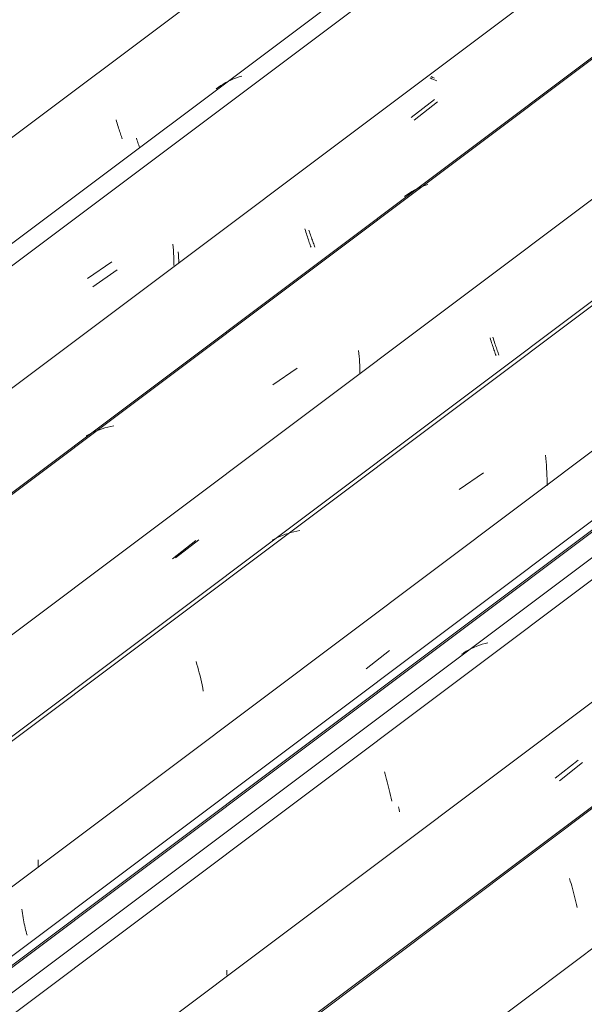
# Model space of a CAD drawing. Header units: metres. Extents: x -16.8 to 29.9, y -11.9 to 37.1.
# Tile 123 of 202: x 22 to 22.4, y -7.9 to -7.2. Entities that reach past the tile are written whole.
import ezdxf

# ---------------------------------------------------------------- set-up
doc = ezdxf.new("R2010")
doc.units = ezdxf.units.M
doc.layers.add('A-GLAZ-CWMG', color=7, linetype='Continuous', lineweight=5)

# ---------------------------------------------------------------- blocks, each defined once
blk = doc.blocks.new('FP_595-ISO_04')
at = {"layer": 'A-GLAZ-CWMG', "color": 9, "true_color": 0xc0c0c0}
for p, q in [((5.67994, -7.2858), (5.68028, -7.28702)), ((5.68028, -7.28702), (5.68062, -7.2882)), ((5.68062, -7.2882), (5.68097, -7.28936)), ((5.68097, -7.28936), (5.68131, -7.29048)), ((5.68131, -7.29048), (5.68165, -7.29157)), ((5.68165, -7.29157), (5.68199, -7.29263)), ((5.68199, -7.29263), (5.68233, -7.29365)), ((5.68233, -7.29365), (5.68266, -7.29464)), ((5.68266, -7.29464), (5.68298, -7.29559)), ((5.68298, -7.29559), (5.6833, -7.29651)), ((5.6833, -7.29651), (5.68361, -7.29739)), ((5.68361, -7.29739), (5.68391, -7.29824)), ((5.68391, -7.29824), (5.6842, -7.29904))]:
    blk.add_line(p, q, dxfattribs=at)
blk = doc.blocks.new('FP_596-ISO_04')
at = {"layer": 'A-GLAZ-CWMG'}
blk.add_line((11.48227, -2.96239), (5.09356, -7.75747), dxfattribs=at)
at = {"layer": 'A-GLAZ-CWMG', "color": 9, "true_color": 0xc0c0c0}
for p, q in [((5.7577, -7.25917), (5.75592, -7.26008)), ((5.75951, -7.25832), (5.7577, -7.25917)), ((5.76136, -7.25753), (5.75951, -7.25832)), ((5.76325, -7.2568), (5.76136, -7.25753)), ((5.76518, -7.25614), (5.76325, -7.2568)), ((5.76713, -7.25554), (5.76518, -7.25614)), ((5.75083, -7.26319), (5.74922, -7.26435)), ((5.75248, -7.26209), (5.75083, -7.26319)), ((5.75418, -7.26106), (5.75248, -7.26209)), ((5.75592, -7.26008), (5.75418, -7.26106)), ((5.71931, -7.37204), (5.7195, -7.37415)), ((5.7195, -7.37415), (5.71966, -7.37626)), ((5.71966, -7.37626), (5.71979, -7.37838)), ((5.71979, -7.37838), (5.71989, -7.3805)), ((5.71989, -7.3805), (5.71997, -7.38263)), ((5.66, -7.39583), (5.67693, -7.38414)), ((5.71997, -7.38263), (5.72001, -7.38476)), ((5.72001, -7.38476), (5.72002, -7.3869))]:
    blk.add_line(p, q, dxfattribs=at)
blk = doc.blocks.new('FP_597-ISO_04')
at = {"layer": 'A-GLAZ-CWMG', "color": 9, "true_color": 0xc0c0c0}
for p, q in [((5.89941, -7.25642), (5.8983, -7.25586)), ((5.90053, -7.25698), (5.89941, -7.25642)), ((5.88433, -7.28435), (5.90049, -7.27171)), ((5.81075, -7.36131), (5.8111, -7.3625)), ((5.8111, -7.3625), (5.81144, -7.36365)), ((5.81144, -7.36365), (5.81178, -7.36478)), ((5.81178, -7.36478), (5.81212, -7.36587)), ((5.81212, -7.36587), (5.81247, -7.36693)), ((5.81247, -7.36693), (5.8128, -7.36796)), ((5.8128, -7.36796), (5.81313, -7.36895)), ((5.81313, -7.36895), (5.81346, -7.36991)), ((5.81346, -7.36991), (5.81378, -7.37083)), ((5.81378, -7.37083), (5.81409, -7.37171)), ((5.81409, -7.37171), (5.81439, -7.37256)), ((5.81439, -7.37256), (5.81469, -7.37337)), ((5.81469, -7.37337), (5.81497, -7.37415))]:
    blk.add_line(p, q, dxfattribs=at)
blk = doc.blocks.new('FP_598-ISO_04')
at = {"layer": 'A-GLAZ-CWMG'}
blk.add_line((11.61213, -3.03752), (5.22342, -7.8326), dxfattribs=at)
at = {"layer": 'A-GLAZ-CWMG', "color": 9, "true_color": 0xc0c0c0}
for p, q in [((5.88833, -7.33372), (5.88655, -7.33463)), ((5.89015, -7.33287), (5.88833, -7.33372)), ((5.892, -7.33208), (5.89015, -7.33287)), ((5.8939, -7.33136), (5.892, -7.33208)), ((5.89582, -7.3307), (5.8939, -7.33136)), ((5.88146, -7.33773), (5.87985, -7.33889)), ((5.88312, -7.33664), (5.88146, -7.33773)), ((5.88482, -7.3356), (5.88312, -7.33664)), ((5.88655, -7.33463), (5.88482, -7.3356)), ((5.84798, -7.44569), (5.84818, -7.44771)), ((5.84818, -7.44771), (5.84836, -7.44974)), ((5.84836, -7.44974), (5.84851, -7.45177)), ((5.84851, -7.45177), (5.84864, -7.45381)), ((5.84864, -7.45381), (5.84874, -7.45586)), ((5.84874, -7.45586), (5.84881, -7.45791)), ((5.7885, -7.4696), (5.80544, -7.45791)), ((5.84881, -7.45791), (5.84885, -7.45996)), ((5.84885, -7.45996), (5.84887, -7.46202)), ((5.67619, -7.49827), (5.67418, -7.49875)), ((5.67824, -7.49785), (5.67619, -7.49827)), ((5.661, -7.50388), (5.65926, -7.50486)), ((5.66277, -7.50295), (5.661, -7.50388)), ((5.66458, -7.5021), (5.66277, -7.50295)), ((5.66643, -7.5013), (5.66458, -7.5021)), ((5.66832, -7.50057), (5.66643, -7.5013)), ((5.67024, -7.4999), (5.66832, -7.50057)), ((5.67219, -7.49929), (5.67024, -7.4999)), ((5.67418, -7.49875), (5.67219, -7.49929))]:
    blk.add_line(p, q, dxfattribs=at)
blk = doc.blocks.new('FP_599-ISO_04')
at = {"layer": 'A-GLAZ-CWMG', "color": 9, "true_color": 0xc0c0c0}
for p, q in [((5.94103, -7.43654), (5.94138, -7.43769)), ((5.94138, -7.43769), (5.94172, -7.43882)), ((5.94172, -7.43882), (5.94207, -7.43991)), ((5.94207, -7.43991), (5.94241, -7.44097)), ((5.94241, -7.44097), (5.94274, -7.44199)), ((5.94274, -7.44199), (5.94308, -7.44298)), ((5.94308, -7.44298), (5.94341, -7.44394)), ((5.94341, -7.44394), (5.94373, -7.44486)), ((5.94373, -7.44486), (5.94404, -7.44574)), ((5.94404, -7.44574), (5.94434, -7.44659)), ((5.94434, -7.44659), (5.94464, -7.44739)), ((5.94464, -7.44739), (5.94492, -7.44817)), ((5.94492, -7.44817), (5.94519, -7.4489)), ((5.72105, -7.58941), (5.73718, -7.57681))]:
    blk.add_line(p, q, dxfattribs=at)
blk = doc.blocks.new('FP_600-ISO_04')
at = {"layer": 'A-GLAZ-CWMG'}
blk.add_line((11.65595, -3.1768), (5.35167, -7.90851), dxfattribs=at)
blk = doc.blocks.new('FP_602-ISO_04')
at = {"layer": 'A-GLAZ-CWMG'}
blk.add_line((5.46004, -7.98404), (11.77409, -3.245), dxfattribs=at)
blk = doc.blocks.new('Rectangular Mullion - Telha Fibrocimento - Ondulada-1908998-ISO_04')
at = {"layer": 'A-GLAZ-CWMG', "true_color": 0xc0c0c0}
h = blk.add_hatch(dxfattribs=at)
h.set_pattern_fill('FP_67', color=9, style=0, pattern_type=2)
h.set_pattern_definition([(352.943, (5.127, -6.381), (0.5141535, 0.0736507), [0.02137, -0.36719, 0.02137, -2.44]), (352.943, (5.127, -6.381), (0.5141535, 0.0736507), [-0.40993, -0.36719, 0.02137, -0.75575, -1.295]), (352.943, (5.127, -6.381), (0.5141535, 0.0736507), [-1.554, 0.02137, -0.36719, 0.02137, -0.88527]), (352.943, (5.127, -6.381), (0.5141535, 0.0736507), [-1.964, -0.23767, 0.02137, -0.62623]), (116.867, (5.319, -6.336), (-0.3683943, 0.452577), [0.02347, -0.40317, 0.02347, -2.679]), (116.867, (5.319, -6.336), (-0.3683943, 0.452577), [-0.4501, -0.40317, 0.02347, -0.82981, -1.422]), (116.867, (5.319, -6.336), (-0.3683943, 0.452577), [-1.707, 0.02347, -0.40317, 0.02347, -0.97202]), (116.867, (5.319, -6.336), (-0.3683943, 0.452577), [-2.157, -0.26096, 0.02347, -0.6876]), (239.918, (5.384, -6.07), (-0.1457585, -0.5262284), [0.02116, -0.36351, 0.02116, -2.415]), (239.918, (5.384, -6.07), (-0.1457585, -0.5262284), [-0.40582, -0.36351, 0.02116, -0.74817, -1.282]), (239.918, (5.384, -6.07), (-0.1457585, -0.5262284), [-1.539, 0.02116, -0.36351, 0.02116, -0.87639]), (239.918, (5.384, -6.07), (-0.1457585, -0.5262284), [-1.944, -0.23528, 0.02116, -0.61995])])
h.paths.add_polyline_path([(5.46342, -7.98016), (11.77308, -3.24442), (11.76818, -3.24159), (5.46044, -7.9759), (5.46126, -7.97708)])
at = {"layer": 'A-GLAZ-CWMG'}
for p, q in [((5.0326, -7.7297), (11.34096, -2.99493)), ((5.29212, -7.87954), (11.60047, -3.14477)), ((5.46044, -7.9759), (11.76818, -3.24159)), ((5.46342, -7.98016), (11.77308, -3.24442))]:
    blk.add_line(p, q, dxfattribs=at)
for name in ['FP_596-ISO_04', 'FP_598-ISO_04', 'FP_595-ISO_04', 'FP_600-ISO_04', 'FP_597-ISO_04', 'FP_602-ISO_04', 'FP_599-ISO_04']:
    blk.add_blockref(name, (0, 0), dxfattribs=at)
blk = doc.blocks.new('FP_610-ISO_04')
at = {"layer": 'A-GLAZ-CWMG', "color": 9, "true_color": 0xc0c0c0}
for p, q in [((5.69396, -7.29866), (5.6943, -7.29967)), ((5.6943, -7.29967), (5.69464, -7.30064)), ((5.69464, -7.30064), (5.69497, -7.30157)), ((5.69497, -7.30157), (5.69529, -7.30246)), ((5.69529, -7.30246), (5.6956, -7.30332)), ((5.6956, -7.30332), (5.6959, -7.30414)), ((5.6959, -7.30414), (5.69618, -7.30492))]:
    blk.add_line(p, q, dxfattribs=at)
blk = doc.blocks.new('FP_611-ISO_04')
at = {"layer": 'A-GLAZ-CWMG'}
blk.add_line((11.40768, -3.03378), (5.10306, -7.76575), dxfattribs=at)
at = {"layer": 'A-GLAZ-CWMG', "color": 9, "true_color": 0xc0c0c0}
for p, q in [((5.72293, -7.37741), (5.7231, -7.37937)), ((5.7231, -7.37937), (5.72324, -7.38133)), ((5.72324, -7.38133), (5.72335, -7.38329)), ((5.72335, -7.38329), (5.72344, -7.38526)), ((5.66389, -7.40158), (5.68073, -7.38977))]:
    blk.add_line(p, q, dxfattribs=at)
blk = doc.blocks.new('FP_612-ISO_04')
at = {"layer": 'A-GLAZ-CWMG', "color": 9, "true_color": 0xc0c0c0}
for p, q in [((5.89869, -7.25736), (5.89759, -7.25683)), ((5.8998, -7.25789), (5.89869, -7.25736)), ((5.90093, -7.25842), (5.8998, -7.25789)), ((5.90207, -7.25894), (5.90093, -7.25842)), ((5.88654, -7.28609), (5.90266, -7.27344)), ((5.81352, -7.36228), (5.81387, -7.36339)), ((5.81387, -7.36339), (5.81422, -7.36446)), ((5.81422, -7.36446), (5.81457, -7.36551)), ((5.81457, -7.36551), (5.81491, -7.36652)), ((5.81491, -7.36652), (5.81525, -7.36749)), ((5.81525, -7.36749), (5.81558, -7.36844)), ((5.81558, -7.36844), (5.81591, -7.36934)), ((5.81591, -7.36934), (5.81622, -7.37021)), ((5.81622, -7.37021), (5.81653, -7.37105)), ((5.81653, -7.37105), (5.81683, -7.37185)), ((5.81683, -7.37185), (5.81711, -7.37261)), ((5.81711, -7.37261), (5.81739, -7.37334)), ((5.81739, -7.37334), (5.81765, -7.37403))]:
    blk.add_line(p, q, dxfattribs=at)
blk = doc.blocks.new('FP_613-ISO_04')
at = {"layer": 'A-GLAZ-CWMG'}
blk.add_line((11.61223, -3.03874), (5.22352, -7.83382), dxfattribs=at)
blk = doc.blocks.new('FP_614-ISO_04')
at = {"layer": 'A-GLAZ-CWMG', "color": 9, "true_color": 0xc0c0c0}
for p, q in [((5.93903, -7.43696), (5.93937, -7.4381)), ((5.93937, -7.4381), (5.93972, -7.43921)), ((5.93972, -7.43921), (5.94007, -7.44029)), ((5.94007, -7.44029), (5.94041, -7.44133)), ((5.94041, -7.44133), (5.94074, -7.44234)), ((5.94074, -7.44234), (5.94108, -7.44332)), ((5.94108, -7.44332), (5.9414, -7.44426)), ((5.9414, -7.44426), (5.94172, -7.44517)), ((5.94172, -7.44517), (5.94203, -7.44603)), ((5.94203, -7.44603), (5.94233, -7.44687)), ((5.94233, -7.44687), (5.94262, -7.44766)), ((5.94262, -7.44766), (5.9429, -7.44842)), ((5.9429, -7.44842), (5.94317, -7.44914)), ((5.71906, -7.58998), (5.73518, -7.57738))]:
    blk.add_line(p, q, dxfattribs=at)
blk = doc.blocks.new('FP_615-ISO_04')
at = {"layer": 'A-GLAZ-CWMG'}
blk.add_line((11.74016, -3.11031), (5.35145, -7.90539), dxfattribs=at)
at = {"layer": 'A-GLAZ-CWMG', "color": 9, "true_color": 0xc0c0c0}
for p, q in [((5.97735, -7.51819), (5.97761, -7.52051)), ((5.97761, -7.52051), (5.97784, -7.52284)), ((5.97784, -7.52284), (5.97803, -7.52518)), ((5.97803, -7.52518), (5.97819, -7.52754)), ((5.91757, -7.54205), (5.93457, -7.53041)), ((5.97819, -7.52754), (5.97832, -7.5299)), ((5.97832, -7.5299), (5.97842, -7.53226)), ((5.97842, -7.53226), (5.97848, -7.53463)), ((5.97848, -7.53463), (5.9785, -7.53701)), ((5.9785, -7.53701), (5.97849, -7.53938)), ((5.79721, -7.57308), (5.79532, -7.57379)), ((5.79914, -7.57243), (5.79721, -7.57308)), ((5.8011, -7.57185), (5.79914, -7.57243)), ((5.80309, -7.57132), (5.8011, -7.57185)), ((5.80511, -7.57086), (5.80309, -7.57132)), ((5.80715, -7.57045), (5.80511, -7.57086)), ((5.78985, -7.57627), (5.7881, -7.57722)), ((5.79163, -7.57539), (5.78985, -7.57627)), ((5.79346, -7.57456), (5.79163, -7.57539)), ((5.79532, -7.57379), (5.79346, -7.57456)), ((5.73542, -7.66131), (5.73596, -7.6632)), ((5.73596, -7.6632), (5.7365, -7.66513)), ((5.7365, -7.66513), (5.73703, -7.6671)), ((5.73703, -7.6671), (5.73755, -7.6691)), ((5.73755, -7.6691), (5.73805, -7.67114)), ((5.73805, -7.67114), (5.73854, -7.67321)), ((5.73854, -7.67321), (5.73902, -7.67531)), ((5.73902, -7.67531), (5.73948, -7.67743)), ((5.73948, -7.67743), (5.73992, -7.67959)), ((5.73992, -7.67959), (5.74034, -7.68177)), ((5.62587, -7.79867), (5.6259, -7.80046)), ((5.6259, -7.80224), (5.62589, -7.80403)), ((5.6259, -7.80046), (5.6259, -7.80224))]:
    blk.add_line(p, q, dxfattribs=at)
blk = doc.blocks.new('FP_616-ISO_04')
at = {"layer": 'A-GLAZ-CWMG', "color": 9, "true_color": 0xc0c0c0}
for p, q in [((5.85314, -7.66629), (5.86927, -7.65369)), ((5.61457, -7.83281), (5.61477, -7.83432)), ((5.61477, -7.83432), (5.615, -7.83582)), ((5.615, -7.83582), (5.61523, -7.8373)), ((5.61523, -7.8373), (5.61548, -7.83876)), ((5.61548, -7.83876), (5.61575, -7.8402)), ((5.61575, -7.8402), (5.61603, -7.84163)), ((5.61603, -7.84163), (5.61632, -7.84303)), ((5.61632, -7.84303), (5.61662, -7.84441)), ((5.61662, -7.84441), (5.61693, -7.84577)), ((5.61693, -7.84577), (5.61724, -7.8471)), ((5.61724, -7.8471), (5.61757, -7.84841)), ((5.61757, -7.84841), (5.6179, -7.84969)), ((5.6179, -7.84969), (5.61824, -7.85094))]:
    blk.add_line(p, q, dxfattribs=at)
blk = doc.blocks.new('FP_617-ISO_04')
at = {"layer": 'A-GLAZ-CWMG'}
blk.add_line((11.8733, -3.18815), (5.48459, -7.98323), dxfattribs=at)
at = {"layer": 'A-GLAZ-CWMG', "color": 9, "true_color": 0xc0c0c0}
for p, q in [((5.93755, -7.64821), (5.93555, -7.64873)), ((5.9208, -7.65509), (5.91913, -7.65616)), ((5.92251, -7.65408), (5.9208, -7.65509)), ((5.92427, -7.65313), (5.92251, -7.65408)), ((5.92606, -7.65224), (5.92427, -7.65313)), ((5.92788, -7.65141), (5.92606, -7.65224)), ((5.92975, -7.65064), (5.92788, -7.65141)), ((5.93165, -7.64994), (5.92975, -7.65064)), ((5.93359, -7.6493), (5.93165, -7.64994)), ((5.93555, -7.64873), (5.93359, -7.6493)), ((5.86579, -7.7377), (5.86629, -7.73938)), ((5.86629, -7.73938), (5.8668, -7.74111)), ((5.8668, -7.74111), (5.86729, -7.74286)), ((5.86729, -7.74286), (5.86778, -7.74465)), ((5.86778, -7.74465), (5.86825, -7.74646)), ((5.86825, -7.74646), (5.86872, -7.74831)), ((5.86872, -7.74831), (5.86918, -7.75018)), ((5.86918, -7.75018), (5.86962, -7.75208)), ((5.86962, -7.75208), (5.87005, -7.754)), ((5.87005, -7.754), (5.87046, -7.75595)), ((5.87046, -7.75595), (5.87085, -7.75793)), ((5.75672, -7.8751), (5.75674, -7.87684)), ((5.75674, -7.87684), (5.75675, -7.87858))]:
    blk.add_line(p, q, dxfattribs=at)
blk = doc.blocks.new('FP_618-ISO_04')
at = {"layer": 'A-GLAZ-CWMG', "color": 9, "true_color": 0xc0c0c0}
blk.add_line((5.98406, -7.74207), (6.00018, -7.72947), dxfattribs=at)
blk = doc.blocks.new('FP_619-ISO_04')
at = {"layer": 'A-GLAZ-CWMG'}
blk.add_line((12.00316, -3.26328), (5.61445, -8.05836), dxfattribs=at)
at = {"layer": 'A-GLAZ-CWMG', "color": 9, "true_color": 0xc0c0c0}
for p, q in [((5.99409, -7.81168), (5.9946, -7.81333)), ((5.9946, -7.81333), (5.99511, -7.81502)), ((5.99511, -7.81502), (5.99561, -7.81674)), ((5.99561, -7.81674), (5.99611, -7.81849)), ((5.99611, -7.81849), (5.99659, -7.82028)), ((5.99659, -7.82028), (5.99707, -7.8221)), ((5.99707, -7.8221), (5.99754, -7.82394)), ((5.99754, -7.82394), (5.99799, -7.82581)), ((5.99799, -7.82581), (5.99843, -7.82772)), ((5.99843, -7.82772), (5.99886, -7.82964)), ((5.99886, -7.82964), (5.99927, -7.83159))]:
    blk.add_line(p, q, dxfattribs=at)
blk = doc.blocks.new('Rectangular Mullion - Telha Fibrocimento - Ondulada-V605-ISO_04')
at = {"layer": 'A-GLAZ-CWMG'}
for p, q in [((5.16347, -7.80526), (11.47182, -3.07049)), ((5.42363, -7.95547), (11.73199, -3.22069)), ((5.68315, -8.1053), (11.9915, -3.37053))]:
    blk.add_line(p, q, dxfattribs=at)
for name in ['FP_611-ISO_04', 'FP_613-ISO_04', 'FP_615-ISO_04', 'FP_617-ISO_04', 'FP_612-ISO_04', 'FP_619-ISO_04', 'FP_614-ISO_04', 'FP_616-ISO_04', 'FP_618-ISO_04', 'FP_610-ISO_04']:
    blk.add_blockref(name, (0, 0), dxfattribs=at)
blk = doc.blocks.new('FP_632-ISO_04')
at = {"layer": 'A-GLAZ-CWMG'}
blk.add_line((11.79871, -3.25954), (5.49409, -7.99151), dxfattribs=at)
at = {"layer": 'A-GLAZ-CWMG', "color": 9, "true_color": 0xc0c0c0}
for p, q in [((5.87558, -7.76184), (5.87595, -7.76365)), ((5.87595, -7.76365), (5.8763, -7.76549))]:
    blk.add_line(p, q, dxfattribs=at)
blk = doc.blocks.new('FP_633-ISO_04')
at = {"layer": 'A-GLAZ-CWMG', "color": 9, "true_color": 0xc0c0c0}
blk.add_line((5.98708, -7.74379), (6.00317, -7.73119), dxfattribs=at)
blk = doc.blocks.new('FP_634-ISO_04')
at = {"layer": 'A-GLAZ-CWMG'}
blk.add_line((12.00326, -3.2645), (5.61455, -8.05958), dxfattribs=at)
blk = doc.blocks.new('Rectangular Mullion - Telha Fibrocimento - Ondulada-V626-ISO_04')
at = {"layer": 'A-GLAZ-CWMG'}
blk.add_line((5.5545, -8.03102), (11.86285, -3.29625), dxfattribs=at)
for name in ['FP_632-ISO_04', 'FP_634-ISO_04', 'FP_633-ISO_04']:
    blk.add_blockref(name, (0, 0), dxfattribs=at)

msp = doc.modelspace()

# ---------------------------------------------------------------- block references
at = {"layer": 'A-GLAZ-CWMG'}
for name in ['Rectangular Mullion - Telha Fibrocimento - Ondulada-1908998-ISO_04', 'Rectangular Mullion - Telha Fibrocimento - Ondulada-V605-ISO_04', 'Rectangular Mullion - Telha Fibrocimento - Ondulada-V626-ISO_04']:
    msp.add_blockref(name, (16.40577, 0), dxfattribs=at)

doc.saveas('drawing.dxf')
